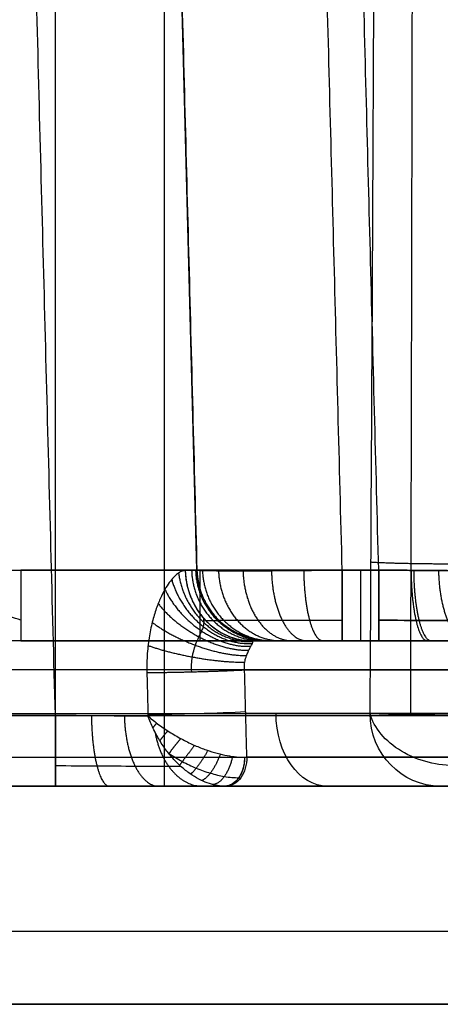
# Model space of a CAD drawing. Header units: centimetres. Extents: x -10 to 8.9, y -34.1 to -8.
# Tile 233 of 256: x 5.8 to 6.09, y -12.655 to -11.978. Entities that reach past the tile are written whole.
import ezdxf

# ---------------------------------------------------------------- set-up
doc = ezdxf.new("R2010")
doc.units = ezdxf.units.CM
doc.layers.add('Default', color=7, linetype='Continuous', true_color=0x000000)

msp = doc.modelspace()

# ---------------------------------------------------------------- linework, layer by layer
at = {"layer": 'Default'}
for p, q in [((5.9, -12.505, 3.45), (5.9, -10.555, 3.45)), ((5.825, -12.505, 3), (5.825, -10.55818, 3)), ((5.92217, -12.35631, 2.65076), (5.87631, -10.60507, 2.65076)), ((6.0472, -12.35631, 4.14717), (5.80117, -12.35631, 4.14717)), ((6.02213, -12.35631, 2.75283), (6.0472, -12.35631, 2.75283)), ((6.01335, -12.405, 2.49067), (6.80531, -12.405, 2.49067)), ((6.80531, -12.405, 4.40933), (6.01335, -12.405, 4.40933)), ((5.07518, -12.45631, 2.50021), (5.82482, -12.45631, 2.50021)), ((5.74015, -12.455, 4.16442), (6.59741, -12.455, 5.02167)), ((6.59741, -12.455, 1.87833), (5.95575, -12.455, 2.51998)), ((4.32654, -12.505, 5.026), (6.57346, -12.505, 5.026)), ((4.5072, -12.505, 2.05465), (6.3928, -12.505, 2.05465)), ((5, -12.505, 3.43), (5.9, -12.505, 3.43)), ((5.74722, -12.505, 4.19977), (6.5827, -12.505, 5.03525)), ((6.5827, -12.505, 1.86475), (5.9424, -12.505, 2.50505)), ((3.275, -12.655, 3.45), (7.625, -12.655, 3.45))]:
    msp.add_line(p, q, dxfattribs=at)
at = {"layer": 'Default', "extrusion": (-1, 0, 0)}
for centre, start, end in [((12.355, 4.19715, -5.80117), 271.5, 360), ((12.355, 4.19715, -5.92419), 271.49999, 360), ((12.355, 2.70285, -6.02213), 360, 88.5), ((12.355, 2.70285, -6.0472), 360, 88.50003)]:
    msp.add_arc(centre, 0.05, start, end, dxfattribs=at)
at = {"layer": 'Default', "extrusion": (0.392595, -3.05344e-06, 0.919711)}
msp.add_arc((-12.35495, -4.48294, 4.67961), 0.05, 91.96857, 179.99967, dxfattribs=at)
at = {"layer": 'Default'}
for centre, start in [((5.97215, -12.355, 2.6028), 181.5), ((5.97215, -12.355, 2.62783), 181.50001)]:
    msp.add_arc(centre, 0.05, start, 270, dxfattribs=at)
at = {"layer": 'Default', "extrusion": (-2.11081e-08, -2.9801e-08, -1)}
msp.add_arc((-5.97215, -12.355, -2.65287), 0.05, 270, 358.49998, dxfattribs=at)
at = {"layer": 'Default', "extrusion": (1, 0, 0)}
for centre, start, end in [((-12.355, 2.70285, 6.03467), 91.49998, 180), ((-12.355, 4.19715, 6.0472), 180, 268.50002), ((-12.455, 2.45023, 5.82482), 91.49998, 180)]:
    msp.add_arc(centre, 0.05, start, end, dxfattribs=at)
at = {"layer": 'Default', "extrusion": (-0.026168, 0.999315, 0.026169)}
msp.add_arc((-5.59234, 2.81365, -12.50635), 0.05, 50.38345, 134.98058, dxfattribs=at)
at = {"layer": 'Default', "extrusion": (-4.42772e-06, 1, 6.3985e-06)}
msp.add_arc((-5.44995, 3.45008, -12.4563), 2.00426, 55.31699, 124.68271, dxfattribs=at)
at = {"layer": 'Default', "extrusion": (9.13743e-18, 1, -2.62569e-08)}
msp.add_arc((-5.8, 1.525, -12.455), 0.25, 90, 164.8619, dxfattribs=at)
at = {"layer": 'Default', "extrusion": (-0.026168, 0.999315, 0.026168)}
msp.add_arc((-5.59234, 2.81364, -12.53511), 0.05, 50.38667, 134.98047, dxfattribs=at)
at = {"layer": 'Default', "extrusion": (0.707766, 0, -0.706447)}
msp.add_arc((-12.455, 5.47673, 3.02771), 0.05, 180, 270, dxfattribs=at)
at = {"layer": 'Default', "extrusion": (0.006852, 0.999656, -0.025329)}
msp.add_arc((-6.17482, 1.28842, -12.44959), 0.05, 250.89285, 344.85693, dxfattribs=at)
at = {"layer": 'Default', "extrusion": (0.261146, 2.51532e-09, -0.965299)}
msp.add_arc((-12.455, 6.29698, 0.04257), 0.05, 180, 270, dxfattribs=at)
at = {"layer": 'Default', "extrusion": (0.187065, 0.697768, -0.691467)}
msp.add_arc((-9.10707, -6.06984, -8.66021), 0.05, 246.03736, 338.808, dxfattribs=at)
at = {"layer": 'Default', "extrusion": (0.736589, 2.87152e-07, -0.67634)}
msp.add_arc((-12.485, 5.8643, 2.68155), 0.02, 90.09079, 180.00181, dxfattribs=at)
at = {"layer": 'Default', "extrusion": (0.707107, 8.71367e-07, -0.707107)}
msp.add_arc((-12.48501, 5.97324, 2.43056), 0.02, 90.00005, 180.0001, dxfattribs=at)
at = {"layer": 'Default', "extrusion": (0, -1, 0)}
for centre, radius, start, end in [((5.45, 3.45, 12.505), 1.95428, 54.44175, 125.55825), ((5.45, 3.45, 12.505), 1.95428, 71.51736, 125.55825), ((5.8, 1.525, 12.505), 0.3, 15.1381, 16.23392), ((5.45, 3.45, 12.605), 2.225, 0, 180), ((5.45, 3.45, 12.655), 2.175, 0, 180)]:
    msp.add_arc(centre, radius, start, end, dxfattribs=at)
at = {"layer": 'Default', "extrusion": (0, 1, 0)}
for centre, radius, start, end in [((-5.8, 1.525, -12.505), 0.3, 90, 164.8619), ((-5.45, 3.45, -12.505), 1.95428, 234.44175, 250.89646), ((-5.45, 3.45, -12.605), 2.225, 180, 0), ((-5.45, 3.45, -12.655), 2.175, 180, 0), ((-5.45, 3.45, -12.655), 2.175, 0, 180)]:
    msp.add_arc(centre, radius, start, end, dxfattribs=at)
at = {"layer": 'Default'}
for points, degree in [([(5.9, -12.505, 3), (5.9, -11.53, 3), (5.9, -10.555, 3)], 2), ([(5.9, -12.505, 3.9), (5.9, -11.53, 3.9), (5.9, -10.555, 3.9)], 2), ([(5.82482, -12.45631, 2.50021), (5.80058, -11.53069, 2.52445), (5.77635, -10.60507, 2.54869)], 2), ([(5.87631, -10.60507, 2.64865), (5.89924, -11.48069, 2.62573), (5.92217, -12.35631, 2.6028)], 2), ([(5.87631, -10.60507, 2.69872), (5.89924, -11.48069, 2.67579), (5.92217, -12.35631, 2.65287)], 2), ([(6.02213, -12.35631, 2.75283), (5.99921, -11.48069, 2.77576), (5.97628, -10.60507, 2.79869)], 2), ([(6.0472, -12.35631, 2.75283), (6.02427, -11.48069, 2.77576), (6.00135, -10.60507, 2.79869)], 2), ([(6.0472, -12.35631, 4.14717), (6.02427, -11.48069, 4.12424), (6.00135, -10.60507, 4.10131)], 2), ([(5.70401, -12.42631, 4.149), (5.70394, -12.42373, 4.14893), (5.70422, -12.41852, 4.1488), (5.70589, -12.4106, 4.14859), (5.70899, -12.40257, 4.14838), (5.71367, -12.39451, 4.14817), (5.72013, -12.38653, 4.14796), (5.72856, -12.37882, 4.14776), (5.73915, -12.37162, 4.14757), (5.75199, -12.36529, 4.1474), (5.76693, -12.36029, 4.14727), (5.78359, -12.35706, 4.14719), (5.79519, -12.35631, 4.14717), (5.80117, -12.35631, 4.14717)], 3), ([(5.80117, -12.35631, 4.14717), (5.92419, -12.35631, 4.14717), (6.0472, -12.35631, 4.14717)], 2), ([(5.91415, -12.35672, 2.56353), (5.91347, -12.35673, 2.56192), (5.91201, -12.35701, 2.55871), (5.90955, -12.35827, 2.55392), (5.90683, -12.3605, 2.5492), (5.90394, -12.36379, 2.54468), (5.9009, -12.36821, 2.54036), (5.89774, -12.37408, 2.53624), (5.8946, -12.38152, 2.53245), (5.89171, -12.39061, 2.52915), (5.88936, -12.40132, 2.52649), (5.88788, -12.41349, 2.52464), (5.88765, -12.42226, 2.52404), (5.88777, -12.42684, 2.52392)], 3), ([(5.92217, -12.35631, 2.6028), (5.92217, -12.35637, 2.59831), (5.92157, -12.35648, 2.58934), (5.91887, -12.35661, 2.57613), (5.91591, -12.35669, 2.56765), (5.91415, -12.35672, 2.56353)], 3), ([(5.92217, -12.35631, 2.65287), (5.92217, -12.35631, 2.62783), (5.92217, -12.35631, 2.6028)], 2), ([(5.92217, -12.35631, 2.65287), (5.92217, -12.35637, 2.65722), (5.92274, -12.35647, 2.66592), (5.9253, -12.35661, 2.67878), (5.92951, -12.35671, 2.69119), (5.93531, -12.35679, 2.70295), (5.94259, -12.35684, 2.71386), (5.95124, -12.35686, 2.72372), (5.9611, -12.35684, 2.73238), (5.97202, -12.35679, 2.73968), (5.98379, -12.35671, 2.74548), (5.99621, -12.35661, 2.7497), (6.00908, -12.35647, 2.75226), (6.01779, -12.35637, 2.75283), (6.02213, -12.35631, 2.75283)], 3), ([(6.0472, -12.35631, 2.75283), (6.03467, -12.35631, 2.75283), (6.02213, -12.35631, 2.75283)], 2), ([(6.14717, -12.35631, 2.8528), (6.14717, -12.35637, 2.84844), (6.1466, -12.35647, 2.83971), (6.14405, -12.35661, 2.82684), (6.13983, -12.35671, 2.81441), (6.13403, -12.35679, 2.80263), (6.12673, -12.35684, 2.79172), (6.11809, -12.35686, 2.78187), (6.10823, -12.35684, 2.77323), (6.09733, -12.35679, 2.76595), (6.08557, -12.35671, 2.76016), (6.07315, -12.35661, 2.75595), (6.06029, -12.35647, 2.7534), (6.05156, -12.35637, 2.75283), (6.0472, -12.35631, 2.75283)], 3), ([(6.0472, -12.35631, 4.14717), (6.05156, -12.35637, 4.14717), (6.06029, -12.35647, 4.1466), (6.07316, -12.35661, 4.14405), (6.08559, -12.35671, 4.13983), (6.09737, -12.35679, 4.13403), (6.10828, -12.35684, 4.12673), (6.11813, -12.35686, 4.11809), (6.12677, -12.35684, 4.10823), (6.13405, -12.35679, 4.09733), (6.13984, -12.35671, 4.08557), (6.14405, -12.35661, 4.07315), (6.1466, -12.35647, 4.06029), (6.14717, -12.35637, 4.05156), (6.14717, -12.35631, 4.0472)], 3), ([(5.80117, -12.405, 4.19715), (5.79861, -12.405, 4.19573), (5.79369, -12.4051, 4.193), (5.78698, -12.40547, 4.18929), (5.78088, -12.40602, 4.18592), (5.77532, -12.40672, 4.18286), (5.77026, -12.40753, 4.18008), (5.76566, -12.40844, 4.17756), (5.76149, -12.40944, 4.17529), (5.75771, -12.41051, 4.17323), (5.75429, -12.41165, 4.17138), (5.75122, -12.41287, 4.16972), (5.74848, -12.41414, 4.16825), (5.74607, -12.4155, 4.16697), (5.74398, -12.41692, 4.16586), (5.74221, -12.41844, 4.16494), (5.74079, -12.42007, 4.16422), (5.73984, -12.42176, 4.16376), (5.73935, -12.42343, 4.16355), (5.73932, -12.42448, 4.16358), (5.73937, -12.425, 4.16363)], 3), ([(6.0472, -12.405, 4.19715), (5.92419, -12.405, 4.19715), (5.80117, -12.405, 4.19715)], 2), ([(5.80117, -12.405, 4.19715), (6.21134, -12.405, 4.60732), (6.62151, -12.405, 5.01749)], 2), ([(5.95497, -12.425, 2.52077), (5.95487, -12.42387, 2.52087), (5.95483, -12.42154, 2.52117), (5.9554, -12.4179, 2.522), (5.95647, -12.41455, 2.52325), (5.95772, -12.41175, 2.52495), (5.95884, -12.4096, 2.52698), (5.95976, -12.40793, 2.52933), (5.96044, -12.40664, 2.53214), (5.96078, -12.40569, 2.53552), (5.96073, -12.40512, 2.53944), (5.96036, -12.405, 2.54237), (5.96011, -12.405, 2.54391)], 3), ([(5.96011, -12.405, 2.54391), (6.29081, -12.405, 2.21321), (6.62151, -12.405, 1.88251)], 2), ([(5.96011, -12.405, 2.54391), (5.96208, -12.405, 2.54853), (5.96556, -12.405, 2.55795), (5.96936, -12.405, 2.57269), (5.97165, -12.405, 2.58774), (5.97215, -12.405, 2.59777), (5.97215, -12.405, 2.6028)], 3), ([(5.97215, -12.405, 2.6028), (5.97215, -12.405, 2.62783), (5.97215, -12.405, 2.65287)], 2), ([(5.97215, -12.405, 2.65287), (5.97215, -12.405, 2.65544), (5.97255, -12.405, 2.66056), (5.97435, -12.405, 2.66823), (5.97736, -12.405, 2.67555), (5.98148, -12.405, 2.68231), (5.98661, -12.405, 2.68833), (5.99263, -12.405, 2.69347), (5.99939, -12.405, 2.69761), (6.00672, -12.405, 2.70063), (6.01441, -12.405, 2.70245), (6.01954, -12.405, 2.70285), (6.02213, -12.405, 2.70285)], 3), ([(6.02213, -12.405, 2.70285), (6.03467, -12.405, 2.70285), (6.0472, -12.405, 2.70285)], 2), ([(6.0472, -12.405, 2.70285), (6.05316, -12.405, 2.70285), (6.06502, -12.405, 2.70356), (6.08284, -12.405, 2.70676), (6.10021, -12.405, 2.71213), (6.11684, -12.405, 2.71958), (6.13242, -12.405, 2.72897), (6.14677, -12.405, 2.74017), (6.15966, -12.405, 2.75304), (6.17091, -12.405, 2.76739), (6.18033, -12.405, 2.78298), (6.1878, -12.405, 2.79961), (6.1932, -12.405, 2.81701), (6.19644, -12.405, 2.83489), (6.19715, -12.405, 2.84681), (6.19715, -12.405, 2.8528)], 3), ([(6.19715, -12.405, 4.0472), (6.19715, -12.405, 4.05316), (6.19644, -12.405, 4.06502), (6.19324, -12.405, 4.08284), (6.18787, -12.405, 4.10021), (6.18042, -12.405, 4.11684), (6.17103, -12.405, 4.13242), (6.15983, -12.405, 4.14677), (6.14696, -12.405, 4.15966), (6.13261, -12.405, 4.17091), (6.11702, -12.405, 4.18033), (6.10039, -12.405, 4.1878), (6.08299, -12.405, 4.1932), (6.06511, -12.405, 4.19644), (6.05319, -12.405, 4.19715), (6.0472, -12.405, 4.19715)], 3), ([(6.59798, -12.425, 5.02224), (6.16867, -12.425, 4.59293), (5.73937, -12.425, 4.16363)], 2), ([(5.95654, -12.485, 2.5192), (5.95575, -12.455, 2.51998), (5.95497, -12.425, 2.52077)], 2), ([(5.95497, -12.425, 2.52077), (6.27647, -12.425, 2.19926), (6.59798, -12.425, 1.87776)], 2), ([(5.88777, -12.42684, 2.52392), (5.88816, -12.44184, 2.52352), (5.88856, -12.45684, 2.52313)], 2), ([(5.82482, -12.45631, 2.50021), (5.45, -12.45631, 2.50021), (5.07518, -12.45631, 2.50021)], 2), ([(5.88856, -12.45684, 2.52313), (5.88559, -12.45683, 2.52068), (5.87939, -12.45681, 2.51612), (5.86936, -12.45676, 2.51041), (5.85874, -12.45668, 2.50589), (5.84768, -12.45658, 2.50262), (5.83632, -12.45645, 2.50065), (5.82865, -12.45636, 2.50021), (5.82482, -12.45631, 2.50021)], 3), ([(5.88856, -12.45684, 2.52313), (5.89094, -12.45888, 2.52501), (5.89597, -12.46282, 2.52827), (5.90417, -12.46834, 2.53174), (5.91253, -12.47312, 2.53371), (5.92077, -12.47708, 2.53428), (5.92868, -12.48019, 2.53359), (5.93614, -12.4825, 2.5318), (5.94308, -12.48406, 2.52901), (5.94941, -12.48493, 2.52532), (5.95322, -12.48507, 2.52231), (5.95499, -12.48503, 2.52068)], 3), ([(5.94147, -12.505, 2.50595), (5.93981, -12.505, 2.50739), (5.93633, -12.5047, 2.51018), (5.93082, -12.50336, 2.51397), (5.925, -12.50102, 2.51736), (5.91895, -12.49761, 2.52031), (5.91289, -12.49311, 2.52271), (5.90699, -12.48754, 2.52447), (5.90142, -12.48096, 2.5255), (5.89637, -12.4735, 2.5257), (5.892, -12.46536, 2.525), (5.88961, -12.45971, 2.52387), (5.88856, -12.45684, 2.52313)], 3), ([(5.76135, -12.485, 4.18561), (6.1791, -12.485, 4.60336), (6.59685, -12.485, 5.02111)], 2), ([(6.59685, -12.485, 1.87889), (6.27669, -12.485, 2.19904), (5.95654, -12.485, 2.5192)], 2), ([(5.9, -12.505, 3.9), (5.45, -12.505, 3.9), (5, -12.505, 3.9)], 2), ([(5.82482, -12.505, 2.45023), (5.45, -12.505, 2.45023), (5.07518, -12.505, 2.45023)], 2), ([(6.5827, -12.505, 5.03525), (6.16496, -12.505, 4.61751), (5.74722, -12.505, 4.19977)], 2), ([(5.75, -12.505, 3), (5.825, -12.505, 3), (5.9, -12.505, 3)], 2), ([(5.94147, -12.505, 2.50595), (5.938, -12.505, 2.50165), (5.93062, -12.505, 2.49347), (5.91809, -12.505, 2.48236), (5.90434, -12.505, 2.47267), (5.88957, -12.505, 2.46457), (5.874, -12.505, 2.45819), (5.85787, -12.505, 2.45359), (5.84137, -12.505, 2.45084), (5.83035, -12.505, 2.45023), (5.82482, -12.505, 2.45023)], 3), ([(5.9, -12.505, 3), (5.9, -12.505, 3.45), (5.9, -12.505, 3.9)], 2), ([(5.94147, -12.505, 2.50595), (5.94157, -12.505, 2.50585), (5.94178, -12.505, 2.50566), (5.94209, -12.505, 2.50536), (5.9423, -12.505, 2.50516), (5.9424, -12.505, 2.50505)], 3), ([(5.9424, -12.505, 2.50505), (6.26255, -12.505, 2.1849), (6.5827, -12.505, 1.86475)], 2)]:
    msp.add_open_spline(points, degree=degree, dxfattribs=at)
for points, knots in [([(6.04132, -12.455, 1.59029), (6.04232, -12.28055, 1.5866), (6.04414, -11.93314, 1.57921), (6.04635, -11.41648, 1.56805), (6.04749, -11.075, 1.56056), (6.04797, -10.905, 1.55681)], [-15.503765, -15.503765, -15.503765, -15.503765, -10.335843, -5.167921, 0, 0, 0, 0]), ([(6.06921, -12.45602, 1.5577), (6.06931, -12.42134, 1.55688), (6.07035, -12.04358, 1.54797), (6.07118, -11.52692, 1.53568), (6.07121, -11.04494, 1.52407), (6.07116, -10.90604, 1.52071)], [0.155058, 0.155058, 0.155058, 0.155058, 1.195864, 11.492122, 15.660895, 15.660895, 15.660895, 15.660895]), ([(5.80117, -12.39082, 4.16226), (5.79612, -12.38914, 4.16054), (5.78602, -12.38639, 4.1575), (5.77048, -12.38412, 4.15392), (5.75564, -12.38391, 4.15138), (5.74183, -12.38582, 4.14973), (5.72948, -12.38989, 4.14882), (5.71906, -12.39605, 4.14847), (5.71084, -12.40432, 4.14848), (5.70548, -12.41464, 4.1487), (5.70448, -12.42247, 4.1489), (5.70468, -12.42629, 4.14901), (5.70468, -12.42629, 4.14901)], [0, 0, 0, 0, 0.158269, 0.301664, 0.432159, 0.550167, 0.655843, 0.749037, 0.833484, 0.917558, 1, 1, 1, 1, 1]), ([(5.9186, -12.42633, 2.53538), (5.9186, -12.42633, 2.53538), (5.91835, -12.42287, 2.53547), (5.91869, -12.41622, 2.53622), (5.92097, -12.408, 2.5387), (5.92358, -12.40222, 2.5418), (5.9256, -12.39827, 2.54509), (5.92677, -12.39526, 2.54855), (5.92716, -12.39245, 2.55259), (5.92704, -12.39056, 2.55603), (5.92693, -12.38962, 2.55807), (5.92693, -12.38962, 2.55807)], [0, 0, 0, 0, 0, 0.180391, 0.342513, 0.489342, 0.620995, 0.741936, 0.86475, 1, 1.000002, 1.000002, 1.000002, 1.000002]), ([(5.92829, -12.3911, 2.55749), (5.93029, -12.39108, 2.56222), (5.93365, -12.39103, 2.57198), (5.93668, -12.39093, 2.58722), (5.9373, -12.39086, 2.5976), (5.93726, -12.39082, 2.6028), (5.93726, -12.39082, 2.6028)], [0.0000029, 0.0000029, 0.0000029, 0.0000029, 0.3306168, 0.6638527, 1, 1, 1, 1, 1]), ([(5.93726, -12.39082, 2.65287), (5.93726, -12.39082, 2.65287), (5.93726, -12.39082, 2.66071), (5.93945, -12.39082, 2.67638), (5.94889, -12.39082, 2.69777), (5.96307, -12.39082, 2.7151), (5.98035, -12.39082, 2.72769), (6.00015, -12.39082, 2.7358), (6.01457, -12.39082, 2.73774), (6.02213, -12.39082, 2.73774), (6.02213, -12.39082, 2.73774)], [0, 0, 0, 0, 0, 0.176983, 0.351782, 0.521373, 0.676314, 0.829264, 1, 1, 1, 1, 1]), ([(6.0472, -12.39082, 2.73774), (6.0472, -12.39082, 2.73774), (6.05651, -12.39089, 2.73766), (6.07501, -12.39102, 2.73978), (6.10105, -12.39114, 2.74949), (6.1235, -12.3912, 2.76475), (6.14089, -12.39119, 2.78381), (6.15301, -12.39112, 2.80487), (6.16062, -12.391, 2.82787), (6.16233, -12.39088, 2.8442), (6.16226, -12.39082, 2.8528), (6.16226, -12.39082, 2.8528)], [0, 0, 0, 0, 0, 0.154661, 0.30586, 0.456975, 0.600471, 0.729848, 0.857079, 1, 1, 1, 1, 1]), ([(6.16226, -12.39082, 4.0472), (6.16226, -12.39082, 4.0472), (6.16234, -12.39089, 4.05651), (6.16022, -12.39102, 4.07501), (6.15051, -12.39114, 4.10105), (6.13525, -12.3912, 4.1235), (6.11619, -12.39119, 4.14089), (6.09513, -12.39112, 4.15301), (6.07213, -12.391, 4.16062), (6.0558, -12.39088, 4.16233), (6.0472, -12.39082, 4.16226), (6.0472, -12.39082, 4.16226)], [0, 0, 0, 0, 0, 0.154661, 0.30586, 0.456975, 0.600471, 0.729848, 0.857079, 1, 1, 1, 1, 1]), ([(5.90266, -12.48231, 2.5252), (5.90278, -12.4824, 2.52525), (5.90573, -12.48438, 2.52642), (5.91173, -12.48802, 2.52812), (5.92137, -12.49261, 2.52878), (5.93129, -12.49618, 2.52736), (5.94153, -12.49863, 2.52351), (5.94799, -12.49919, 2.51908), (5.95102, -12.49916, 2.51635)], [0.3712293, 0.3712293, 0.3712293, 0.3712293, 0.37731, 0.5124601, 0.6380848, 0.7552414, 0.8708759, 0.9999786, 0.9999786, 0.9999786, 0.9999786]), ([(5.95499, -12.48503, 2.52068), (5.95517, -12.48503, 2.52052), (5.95552, -12.48502, 2.52019), (5.95603, -12.48501, 2.5197), (5.95637, -12.485, 2.51936), (5.95654, -12.485, 2.5192)], [0, 0, 0, 0, 0.00713914, 0.0142789, 0.02141867, 0.02141867, 0.02141867, 0.02141867]), ([(5.82482, -12.49082, 2.48512), (5.83442, -12.49089, 2.48504), (5.85348, -12.49102, 2.4873), (5.88022, -12.49115, 2.49761), (5.89893, -12.49119, 2.51084), (5.90832, -12.49119, 2.52035), (5.91092, -12.49119, 2.52326)], [0, 0, 0, 0, 0.0638387, 0.1259966, 0.188423, 0.2142658, 0.2142658, 0.2142658, 0.2142658]), ([(5.95103, -12.49914, 2.51636), (5.95103, -12.49914, 2.51636), (5.9515, -12.49914, 2.51594), (5.95195, -12.49914, 2.5155), (5.9524, -12.49914, 2.51505)], [-0.0002433, -0.0002433, -0.0002433, -0.0002433, 0, 0.1727928, 0.1727928, 0.1727928, 0.1727928])]:
    msp.add_open_spline(points, degree=3, knots=knots, dxfattribs=at)
for points, weights in [([(6.10664, -12.35227, 1.55347), (6.07688, -12.35233, 1.54317), (6.04967, -12.35177, 1.55832), (6.04191, -12.35096, 1.58809)], [1.16050072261, 0.926634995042, 0.948343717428, 1.22562688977]), ([(5.91415, -12.35672, 2.56353), (5.91506, -12.38538, 2.56314), (5.93406, -12.405, 2.55503), (5.96011, -12.405, 2.54391)], [1.14624424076, 0.940068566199, 0.951893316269, 1.18171849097]), ([(5.91855, -12.35661, 2.57611), (5.91944, -12.38513, 2.57587), (5.93919, -12.405, 2.5704), (5.96672, -12.405, 2.56278)], [1.1652959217, 0.945853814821, 0.944905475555, 1.16245090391]), ([(5.92126, -12.35647, 2.58927), (5.92209, -12.38506, 2.58916), (5.94242, -12.405, 2.58639), (5.97077, -12.405, 2.58252)], [1.16529598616, 0.945421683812, 0.94490256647, 1.16373863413]), ([(5.92217, -12.35631, 2.6028), (5.92292, -12.38498, 2.6028), (5.94347, -12.405, 2.6028), (5.97215, -12.405, 2.6028)], [1.16529605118, 0.944901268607, 0.944901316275, 1.16529619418]), ([(5.92217, -12.35631, 2.65287), (5.92292, -12.38498, 2.65287), (5.94347, -12.405, 2.65287), (5.97215, -12.405, 2.65287)], [1.16529597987, 0.944901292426, 0.944901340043, 1.16529612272]), ([(5.92602, -12.35661, 2.6803), (5.9269, -12.38516, 2.68005), (5.94663, -12.405, 2.67442), (5.97407, -12.405, 2.66659)], [1.16246313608, 0.944905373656, 0.945849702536, 1.16529612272]), ([(5.93706, -12.35678, 2.70534), (5.93793, -12.38525, 2.70481), (5.95538, -12.405, 2.69404), (5.97959, -12.405, 2.67911)], [1.1608713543, 0.944911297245, 0.946386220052, 1.16529612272]), ([(5.95388, -12.35682, 2.72589), (5.95459, -12.38528, 2.72513), (5.96859, -12.405, 2.71015), (5.988, -12.405, 2.68938)], [1.16045678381, 0.944913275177, 0.946526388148, 1.16529612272]), ([(5.97348, -12.35676, 2.74018), (5.97397, -12.38524, 2.7393), (5.98395, -12.405, 2.72139), (5.9978, -12.405, 2.69653)], [1.16104699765, 0.944910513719, 0.94632688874, 1.16529612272]), ([(5.99565, -12.3566, 2.74925), (5.99589, -12.38515, 2.74837), (6.00133, -12.405, 2.72858), (6.00889, -12.405, 2.70106)], [1.16254186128, 0.944905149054, 0.945823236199, 1.16529612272]), ([(6.02213, -12.35631, 2.75283), (6.02213, -12.38498, 2.75208), (6.02213, -12.405, 2.73153), (6.02213, -12.405, 2.70285)], [1.16529612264, 0.944901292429, 0.944901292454, 1.16529612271]), ([(6.0472, -12.35631, 2.75283), (6.0472, -12.38498, 2.75208), (6.0472, -12.405, 2.73153), (6.0472, -12.405, 2.70285)], [1.16529612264, 0.944901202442, 0.944901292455, 1.16529639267]), ([(6.0472, -12.35631, 4.14717), (6.0472, -12.38498, 4.14792), (6.0472, -12.405, 4.16847), (6.0472, -12.405, 4.19715)], [1.16529601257, 0.944901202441, 0.944901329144, 1.16529639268]), ([(6.06946, -12.35657, 4.14467), (6.06966, -12.38511, 4.14554), (6.07422, -12.405, 4.16553), (6.08058, -12.405, 4.19339)], [1.1652960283, 0.945711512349, 0.944904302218, 1.1628743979]), ([(6.07127, -12.35658, 2.75576), (6.07148, -12.38512, 2.75488), (6.07641, -12.405, 2.73498), (6.08329, -12.405, 2.70725)], [1.16529610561, 0.945768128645, 0.944904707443, 1.16270584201]), ([(6.08837, -12.35673, 4.13832), (6.08877, -12.38519, 4.13922), (6.0972, -12.405, 4.15788), (6.10893, -12.405, 4.18387)], [1.1652960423, 0.946226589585, 0.944909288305, 1.16134413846]), ([(5.90486, -12.3628, 2.54614), (5.91249, -12.39053, 2.5555), (5.93577, -12.40895, 2.54965), (5.96038, -12.40671, 2.53221)], [1.18170032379, 0.939426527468, 0.93943322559, 1.18172041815]), ([(5.90956, -12.3584, 2.55404), (5.91346, -12.38762, 2.55889), (5.93484, -12.4072, 2.55185), (5.96074, -12.40546, 2.53724)], [1.17295619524, 0.939462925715, 0.942384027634, 1.181719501]), ([(5.90018, -12.36964, 2.53945), (5.91173, -12.39421, 2.55225), (5.93647, -12.41048, 2.54758), (5.95936, -12.40866, 2.52835)], [1.1760288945, 0.939441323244, 0.941338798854, 1.18172132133]), ([(5.89554, -12.3794, 2.53361), (5.91086, -12.39927, 2.54878), (5.93668, -12.41245, 2.54523), (5.9579, -12.41144, 2.52533)], [1.16023907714, 0.939651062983, 0.946812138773, 1.1817223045]), ([(5.89143, -12.39234, 2.52883), (5.90984, -12.40631, 2.54534), (5.93637, -12.41552, 2.54274), (5.95631, -12.41514, 2.5231)], [1.14059193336, 0.94030393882, 0.954014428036, 1.18172340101]), ([(5.88856, -12.40822, 2.52548), (5.90898, -12.41551, 2.54262), (5.93591, -12.42007, 2.5407), (5.95514, -12.41968, 2.52161)], [1.12544203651, 0.941158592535, 0.959919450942, 1.18172461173]), ([(5.88777, -12.42684, 2.52392), (5.9089, -12.42675, 2.5414), (5.93599, -12.42599, 2.53975), (5.95497, -12.425, 2.52077)], [1.12140988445, 0.941445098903, 0.961550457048, 1.18172595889]), ([(5.82482, -12.45631, 2.50021), (5.82482, -12.48498, 2.49946), (5.82482, -12.505, 2.47891), (5.82482, -12.505, 2.45023)], [1.1652959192, 0.944901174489, 0.944901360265, 1.16529647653]), ([(5.84964, -12.45659, 2.50333), (5.84986, -12.48512, 2.50245), (5.85495, -12.505, 2.48259), (5.86204, -12.505, 2.45492)], [1.16529789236, 0.945791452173, 0.94490430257, 1.16263644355]), ([(5.87232, -12.45677, 2.51219), (5.8728, -12.48521, 2.51131), (5.88252, -12.505, 2.49329), (5.89605, -12.505, 2.46822)], [1.16529981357, 0.946362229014, 0.94490976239, 1.1609424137]), ([(5.88856, -12.45684, 2.52313), (5.88856, -12.45684, 2.52313), (5.88856, -12.45684, 2.52313), (5.88856, -12.45684, 2.52313)], [1.17123913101, 1.17122987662, 1.1712206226, 1.17121136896]), ([(5.89452, -12.4616, 2.52717), (5.89355, -12.46268, 2.52653), (5.89266, -12.46375, 2.52573), (5.89189, -12.46481, 2.52476)], [1.17124047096, 1.13408958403, 1.10298365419, 1.07792268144]), ([(5.89335, -12.46778, 2.52515), (5.89748, -12.49091, 2.52063), (5.91026, -12.505, 2.50664), (5.92595, -12.505, 2.48946)], [1.0798612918, 0.95121178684, 0.977994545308, 1.1602095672]), ([(5.90218, -12.46694, 2.53078), (5.89997, -12.46932, 2.52982), (5.89808, -12.47166, 2.52807), (5.89671, -12.47377, 2.52556)], [1.17124202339, 1.09451249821, 1.04356849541, 1.01841001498]), ([(5.91109, -12.47223, 2.53324), (5.90764, -12.47618, 2.53243), (5.90473, -12.47989, 2.52968), (5.90296, -12.48269, 2.52515)], [1.17124367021, 1.05539623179, 0.998327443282, 1.00003730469]), ([(5.92054, -12.47686, 2.53407), (5.91625, -12.48264, 2.53388), (5.91241, -12.48774, 2.53016), (5.91024, -12.49056, 2.52347)], [1.17124529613, 1.01941932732, 0.968549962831, 1.01863720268]), ([(5.92972, -12.48044, 2.53322), (5.92532, -12.48817, 2.53383), (5.92074, -12.49451, 2.52919), (5.91785, -12.4967, 2.52068)], [1.17124680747, 0.988883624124, 0.952171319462, 1.06110989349]), ([(5.93836, -12.48297, 2.53084), (5.93473, -12.49255, 2.53201), (5.92961, -12.49986, 2.52662), (5.92548, -12.50109, 2.517)], [1.17124821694, 0.965217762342, 0.945095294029, 1.110880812]), ([(5.94661, -12.48452, 2.5269), (5.94454, -12.4956, 2.52801), (5.93905, -12.50357, 2.52206), (5.93317, -12.50389, 2.51231)], [1.17124960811, 0.94894636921, 0.94307601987, 1.15363856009]), ([(5.95499, -12.48503, 2.52068), (5.95498, -12.49673, 2.52066), (5.94938, -12.505, 2.51456), (5.94147, -12.505, 2.50594)], [1.17080478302, 0.942806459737, 0.943065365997, 1.1715815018]), ([(5.95499, -12.48503, 2.52068), (5.95499, -12.48532, 2.52068), (5.95499, -12.4856, 2.52067), (5.95498, -12.48589, 2.52066)], [1.17125116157, 1.16438536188, 1.15772600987, 1.15127310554])]:
    msp.add_rational_spline(points, weights, degree=3, dxfattribs=at)

doc.saveas('drawing.dxf')
